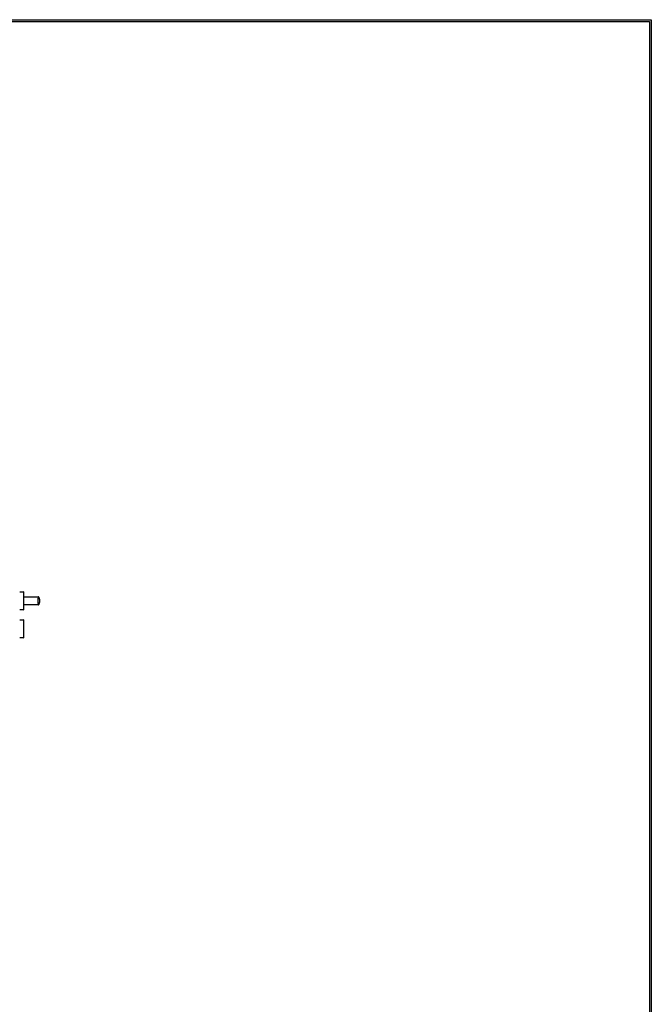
# Model space of a CAD drawing. Header units: millimetres. Extents: x 0 to 17620, y 0 to 4200.
# Tile 15 of 20: x 10103 to 11880, y 1431 to 4200. Entities that reach past the tile are written whole.
import ezdxf

# ---------------------------------------------------------------- set-up
doc = ezdxf.new("R2010")
doc.units = ezdxf.units.MM
doc.layers.add('151', color=250, linetype='Continuous')
doc.layers.add('256', color=250, linetype='Continuous')

msp = doc.modelspace()

# ---------------------------------------------------------------- linework, layer by layer
at = {"layer": '151', "linetype": 'Continuous'}
for p, q in [((10103.5, 2591.2), (10113.6, 2591.2)), ((10106.1, 2591.2), (10113.6, 2591.2)), ((10114.1, 2590.7), (10114.1, 2540.7)), ((10114.1, 2576.7), (10156.2, 2576.7)), ((10117.1, 2576.7), (10156.2, 2576.7)), ((10156.2, 2554.7), (10114.1, 2554.7)), ((10156.2, 2554.7), (10117.1, 2554.7)), ((10113.6, 2540.2), (10103.5, 2540.2)), ((10113.6, 2540.2), (10106.1, 2540.2)), ((10103.5, 2512.2), (10113.6, 2512.2)), ((10114.1, 2511.7), (10114.1, 2461.7)), ((10114.1, 2511.7), (10114.1, 2461.7)), ((10113.6, 2461.2), (10103.5, 2461.2)), ((10113.6, 2461.2), (10106.1, 2461.2))]:
    msp.add_line(p, q, dxfattribs=at)
for centre, radius, start, end in [((10113.6, 2590.7), 0.5, 0, 90), ((10175.8, 2565.7), 21.7, 151.7219, 208.2781), ((10156.8, 2576.2), 0.5, 29.6337, 90), ((10113.6, 2540.7), 0.5, 270, 0), ((10113.6, 2511.7), 0.5, 0, 90), ((10113.6, 2461.7), 0.5, 270, 0)]:
    msp.add_arc(centre, radius, start, end, dxfattribs=at)
for centre, start_param, end_param in [((10156.8, 2576.2), 5.229594, 6.283185), ((10156.8, 2555.2), 3.141593, 4.195184)]:
    msp.add_ellipse(centre, major_axis=(0, 0.5), ratio=0.999999, start_param=start_param, end_param=end_param, dxfattribs=at)
for points, knots in [([(10156.2, 2576.7), (10156.3, 2576.7), (10156.3, 2576.7), (10156.3, 2576.7), (10156.4, 2576.7), (10156.4, 2576.7), (10156.4, 2576.7), (10156.4, 2576.7), (10156.5, 2576.7), (10156.5, 2576.7), (10156.5, 2576.7), (10156.5, 2576.7), (10156.6, 2576.7), (10156.6, 2576.7), (10156.6, 2576.7), (10156.6, 2576.7), (10156.6, 2576.7), (10156.6, 2576.7), (10156.6, 2576.7), (10156.6, 2576.7), (10156.6, 2576.7), (10156.6, 2576.7), (10156.6, 2576.7), (10156.7, 2576.7), (10156.7, 2576.7), (10156.7, 2576.7), (10156.7, 2576.7), (10156.7, 2576.7), (10156.8, 2576.7), (10156.8, 2576.7), (10156.8, 2576.7)], [0, 0, 0, 0, 0.125, 0.125, 0.1875, 0.1875, 0.25, 0.25, 0.3125, 0.3125, 0.375, 0.375, 0.4375, 0.4375, 0.46875, 0.46875, 0.5, 0.5, 0.53125, 0.53125, 0.5625, 0.5625, 0.625, 0.6875, 0.6875, 0.75, 0.75, 0.875, 0.875, 1, 1, 1, 1]), ([(10156.9, 2576.1), (10156.9, 2576.1), (10156.9, 2576.1), (10156.9, 2576.1), (10156.9, 2576.1), (10156.8, 2576), (10156.8, 2576), (10156.7, 2576), (10156.7, 2576), (10156.7, 2576)], [0, 0, 0, 0, 0.119039, 0.119039, 0.339279, 0.339279, 0.55952, 0.55952, 1, 1, 1, 1]), ([(10157.2, 2555), (10157.5, 2555.4), (10157.9, 2556.2), (10158.3, 2557.1), (10158.6, 2557.7), (10158.7, 2558.1), (10158.8, 2558.4), (10158.9, 2558.6), (10158.9, 2558.7), (10159.1, 2559.3), (10159.2, 2559.7), (10159.5, 2560.6), (10159.7, 2561.5), (10159.9, 2562.9), (10160, 2563.8), (10160.1, 2564.8), (10160.1, 2565.2), (10160.1, 2566.2), (10160.1, 2566.7), (10160, 2567.6), (10159.9, 2568.5), (10159.7, 2569.9), (10159.5, 2570.8), (10159.2, 2571.7), (10159.1, 2572.2), (10158.9, 2572.7), (10158.9, 2572.8), (10158.8, 2573.1), (10158.7, 2573.4), (10158.5, 2573.8), (10158.4, 2574.1), (10158.3, 2574.4), (10158.2, 2574.5), (10158.1, 2574.8), (10158, 2575), (10157.7, 2575.6), (10157.5, 2576.1), (10157.2, 2576.5)], [0, 0, 0, 0, 0.0625, 0.125, 0.125, 0.15625, 0.171875, 0.171875, 0.1875, 0.1875, 0.25, 0.25, 0.3125, 0.375, 0.4375, 0.4375, 0.5, 0.5, 0.5625, 0.5625, 0.625, 0.6875, 0.75, 0.75, 0.8125, 0.8125, 0.828125, 0.828125, 0.84375, 0.875, 0.890625, 0.890625, 0.90625, 0.90625, 0.9375, 0.9375, 1, 1, 1, 1]), ([(10156.8, 2554.7), (10156.8, 2554.7), (10156.8, 2554.7), (10156.7, 2554.7), (10156.7, 2554.7), (10156.7, 2554.7), (10156.7, 2554.7), (10156.7, 2554.7), (10156.6, 2554.7), (10156.6, 2554.7), (10156.6, 2554.7), (10156.6, 2554.7), (10156.6, 2554.7), (10156.6, 2554.7), (10156.6, 2554.7), (10156.6, 2554.7), (10156.6, 2554.7), (10156.6, 2554.7), (10156.6, 2554.7), (10156.5, 2554.7), (10156.5, 2554.7), (10156.5, 2554.7), (10156.5, 2554.7), (10156.4, 2554.7), (10156.4, 2554.7), (10156.4, 2554.7), (10156.4, 2554.7), (10156.3, 2554.7), (10156.3, 2554.7), (10156.3, 2554.7), (10156.2, 2554.7)], [0, 0, 0, 0, 0.125, 0.125, 0.25, 0.25, 0.3125, 0.3125, 0.375, 0.4375, 0.4375, 0.46875, 0.46875, 0.5, 0.5, 0.53125, 0.53125, 0.5625, 0.5625, 0.625, 0.625, 0.6875, 0.6875, 0.75, 0.75, 0.8125, 0.8125, 0.875, 0.875, 1, 1, 1, 1])]:
    msp.add_open_spline(points, degree=3, knots=knots, dxfattribs=at)
at = {"layer": '256', "linetype": 'Continuous'}
for p, q in [((0, 4200), (11880, 4200)), ((5, 4195), (11875, 4195)), ((11875, 4195), (11875, 5)), ((11880, 4200), (11880, 0))]:
    msp.add_line(p, q, dxfattribs=at)

doc.saveas('drawing.dxf')
